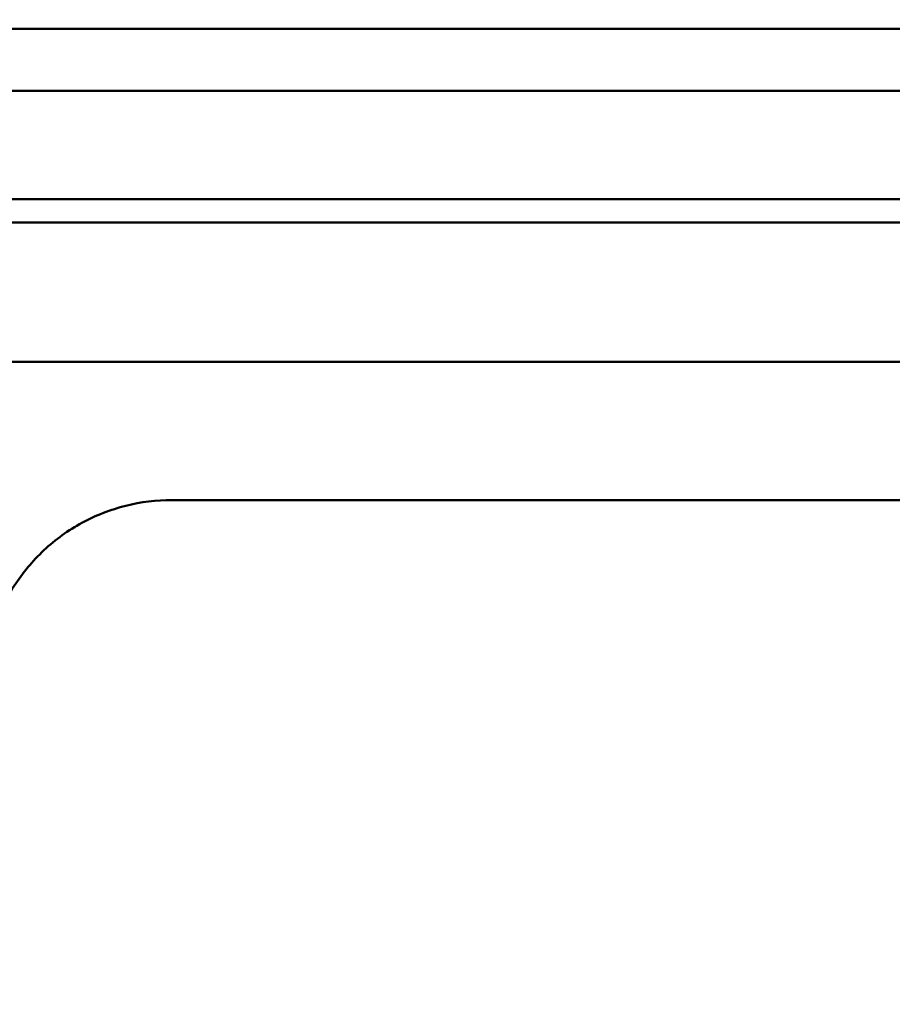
# Model space of a CAD drawing. Header units: millimetres. Extents: x 0 to 6049, y -120 to 1682.
# Tile 25 of 256: x 412 to 468, y 654 to 718. Entities that reach past the tile are written whole.
import ezdxf

# ---------------------------------------------------------------- set-up
doc = ezdxf.new("R2010")
doc.units = ezdxf.units.MM
doc.header["$LTSCALE"] = 2
doc.layers.add('Bemaßung (ISO)', color=7, linetype='Continuous', lineweight=25)
doc.layers.add('Sichtbar (ISO)', color=7, linetype='Continuous', lineweight=50)
doc.styles.add('Notiztext (DIN)', font='isocpeur.ttf')
doc.dimstyles.new('Standard (DIN)', dxfattribs={"dimscale": 2, "dimtxt": 3.5, "dimasz": 2.5, "dimexe": 2, "dimexo": 0.5, "dimgap": 0.5, "dimtad": 1, "dimrnd": 1e-08, "dimtxsty": 'Notiztext (DIN)', "dimcen": 0.09, "dimdle": 10, "dimclrd": 256, "dimclre": 256, "dimclrt": 256, "dimadec": 0, "dimazin": 0, "dimtfac": 1, "dimtmove": 0, "dimatfit": 3, "dimfxl": 1, "dimtolj": 1, "dimtzin": 0, "dimlwd": -1, "dimlwe": -1, "dimarcsym": 0})

# ---------------------------------------------------------------- blocks, each defined once
blk = doc.blocks.new('*D22')
at = {"layer": 'Bemaßung (ISO)', "transparency": 16777216}
for p, q in [((252.973, 717.98), (203.036, 717.98)), ((207.036, 595.722), (207.036, 712.98)), ((594.715, 590.722), (203.036, 590.722))]:
    blk.add_line(p, q, dxfattribs=at)
for points in [[(206.202, 712.98), (207.869, 712.98), (207.036, 717.98)], [(206.202, 595.722), (207.869, 595.722), (207.036, 590.722)]]:
    blk.add_solid(points, dxfattribs=at)
at = {"layer": 'Defpoints', "color": 0, "transparency": 16777216}
for p in [(207.036, 717.98), (253.973, 717.98), (595.715, 590.722)]:
    blk.add_point(p, dxfattribs=at)
at = {"layer": 'Bemaßung (ISO)', "transparency": 16777216, "insert": (197.636, 642.256), "char_height": 7, "attachment_point": 1, "rotation": 90, "style": 'Notiztext (DIN)'}
blk.add_mtext('\\A1;127,26', dxfattribs=at)

msp = doc.modelspace()

# ---------------------------------------------------------------- linework, layer by layer
at = {"layer": 'Sichtbar (ISO)'}
for p, q in [((252.123, 717.38), (501.923, 717.379)), ((501.784, 713.379), (252.263, 713.38)), ((501.339, 706.379), (252.708, 706.38)), ((252.463, 704.88), (724.023, 704.879)), ((252.708, 704.88), (501.339, 704.879)), ((447.518, 704.879), (447.518, 704.879)), ((619.523, 695.879), (384.523, 695.879)), ((582.408, 686.938), (421.639, 686.938))]:
    msp.add_line(p, q, dxfattribs=at)
msp.add_open_spline([(421.639, 686.938), (420.611, 686.938), (419.616, 686.813), (418.639, 686.566), (417.662, 686.32), (416.703, 685.949), (415.81, 685.465), (415.366, 685.225), (414.939, 684.956), (414.531, 684.662), (414.117, 684.364), (413.724, 684.04), (413.352, 683.692), (412.615, 683.002), (411.967, 682.22), (411.429, 681.39), (410.891, 680.56), (410.463, 679.683), (410.143, 678.741)], degree=3, knots=[0, 0, 0, 0, 0.2, 0.2, 0.2, 0.4, 0.4, 0.4, 0.499328, 0.499328, 0.499328, 0.6, 0.6, 0.6, 0.8, 0.8, 0.8, 1, 1, 1, 1], dxfattribs=at)

# ---------------------------------------------------------------- dimensions: what is measured, and where the dimension line sits
at = {"layer": 'Bemaßung (ISO)'}
dim = msp.add_linear_dim(base=(207.036, 717.98), p1=(595.715, 590.722), p2=(253.973, 717.98), angle=90, dimstyle='Standard (DIN)', override={"dimgap": 0.5, "dimdec": 2, "dimtol": 0, "dimlim": 0, "dimtp": 0, "dimtm": 0, "dimtdec": 2, "dimtofl": 0, "dimatfit": 1}, dxfattribs=at)
dim.commit()
dim.dimension.update_dxf_attribs({"geometry": '*D22', "text_midpoint": (207.036, 654.331), "dimtype": 160})

doc.saveas('drawing.dxf')
